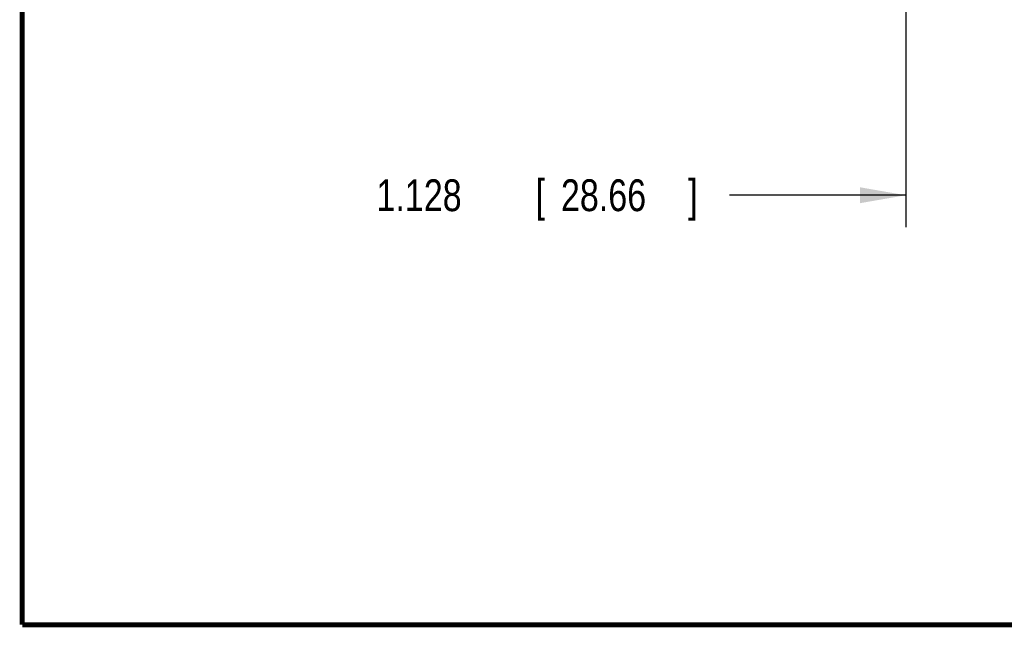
# Model space of a CAD drawing. Header units: inches. Extents: x 0.2 to 16.8, y 0.1 to 10.8.
# Tile 1 of 25: x 0.2 to 4.1, y 0.2 to 2.6. Entities that reach past the tile are written whole.
import ezdxf

# ---------------------------------------------------------------- set-up
doc = ezdxf.new("R2010")
doc.units = ezdxf.units.IN
doc.header["$LTSCALE"] = 0.935
doc.header["$MEASUREMENT"] = 0
doc.layers.get('0').update_dxf_attribs({"linetype": 'CONTINUOUS'})
doc.layers.add('DIMENSIONS', color=7, linetype='CONTINUOUS')
doc.styles.get("Standard").update_dxf_attribs({"font": 'txt', "width": 0.8})
doc.dimstyles.new('DIMSTYLE_1', dxfattribs={"dimtxt": 0.125, "dimasz": 0.18, "dimexe": 0.18, "dimexo": 0.0625, "dimgap": 0.09, "dimtad": 0, "dimtih": 1, "dimtoh": 1, "dimdec": 3, "dimzin": 4, "dimdsep": 46, "dimtxsty": 'STANDARD', "dimblk": '_FILLED', "dimblk1": '_FILLED', "dimblk2": '_FILLED', "dimcen": 0.09, "dimadec": 0, "dimazin": 0, "dimtp": 0.01, "dimtm": 0.01, "dimtfac": 1, "dimtdec": 3, "dimtofl": 0, "dimtmove": 0, "dimatfit": 3, "dimldrblk": '_FILLED', "dimfxl": 1, "dimtolj": 1, "dimtzin": 4, "dimarcsym": 0})

# ---------------------------------------------------------------- blocks, each defined once
blk = doc.blocks.new('_FILLED')
at = {"color": 0, "linetype": 'BYBLOCK'}
blk.add_solid([(0, 0), (-1, 0.174), (-1, -0.174)], dxfattribs=at)
blk = doc.blocks.new('*D0')
at = {"layer": 'DIMENSIONS', "color": 2, "linetype": 'CONTINUOUS'}
for p, q in [((3.7224, 2.7811), (3.7224, 1.8214)), ((4.8506, 2.7789), (4.8506, 1.8214)), ((3.7224, 1.9464), (3.0299, 1.9464)), ((4.8506, 1.9464), (5.2106, 1.9464))]:
    blk.add_line(p, q, dxfattribs=at)
at = {"layer": 'DIMENSIONS', "color": 2, "linetype": 'CONTINUOUS', "xscale": 0.18, "yscale": 0.18, "zscale": 0.18}
blk.add_blockref('_FILLED', (3.7224, 1.9464), dxfattribs=at)
at = {"layer": 'DIMENSIONS', "color": 2, "linetype": 'CONTINUOUS', "xscale": 0.18, "yscale": 0.18, "zscale": 0.18, "rotation": 180}
blk.add_blockref('_FILLED', (4.8506, 1.9464), dxfattribs=at)
at = {"layer": 'DIMENSIONS', "color": 2, "linetype": 'CONTINUOUS', "width": 0.8}
for s, p in [('[', (2.2674, 1.8839)), (']', (2.8674, 1.8839)), ('1.128', (1.6424, 1.8839)), ('28.66', (2.3674, 1.8839))]:
    blk.add_text(s, height=0.125, dxfattribs=at).set_placement(p)

msp = doc.modelspace()

# ---------------------------------------------------------------- linework, layer by layer
at = {"color": 7, "linetype": 'CONTINUOUS', "const_width": 0.02}
for points in [[(0.25, 10.7586), (0.25, 0.2586)], [(0.25, 0.2586), (16.75, 0.2586)]]:
    msp.add_lwpolyline(points, dxfattribs=at)

# ---------------------------------------------------------------- dimensions: what is measured, and where the dimension line sits
at = {"layer": 'DIMENSIONS', "color": 2, "linetype": 'CONTINUOUS'}
dim = msp.add_linear_dim(base=(3.7224, 1.9464), p1=(4.8506, 2.7789), p2=(3.7224, 2.7811), angle=180, dimstyle='DIMSTYLE_1', dxfattribs=at)
dim.commit()
dim.dimension.update_dxf_attribs({"geometry": '*D0', "text_midpoint": (2.3049, 1.9464), "dimtype": 160})

doc.saveas('drawing.dxf')
